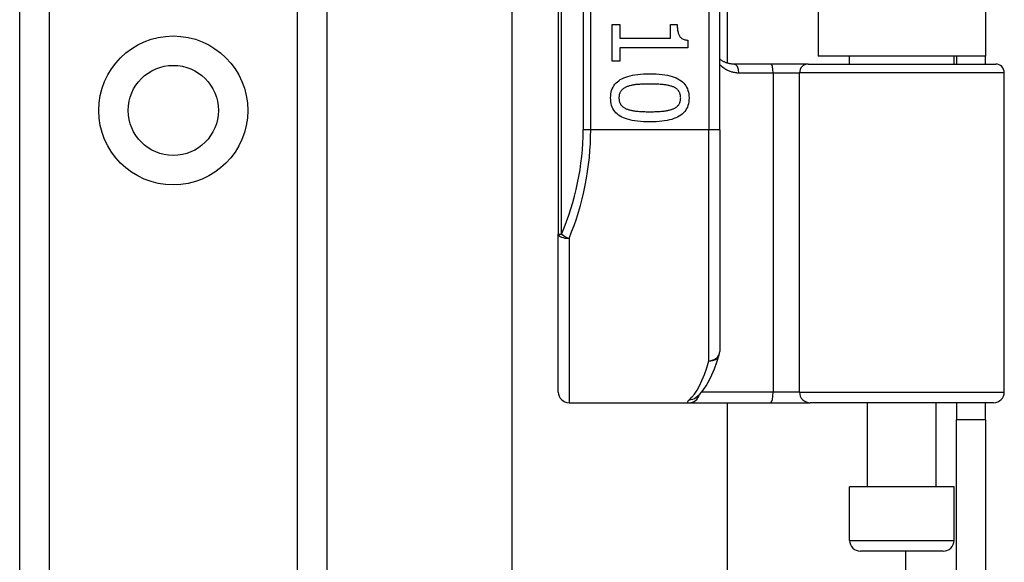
# Model space of a CAD drawing. Header units: inches. Extents: x 2.8 to 89.6, y 4.6 to 48.7.
# Tile 26 of 75: x 17 to 18.8, y 13.7 to 14.7. Entities that reach past the tile are written whole.
import ezdxf

# ---------------------------------------------------------------- set-up
doc = ezdxf.new("R2010")
doc.units = ezdxf.units.IN
doc.header["$MEASUREMENT"] = 0
doc.layers.add('Visible Edges(ANSI)', color=7, linetype='Continuous', lineweight=25)
doc.layers.add('Visible Tangent Edges(ANSI)', color=7, linetype='Continuous', lineweight=25)

msp = doc.modelspace()

# ---------------------------------------------------------------- linework, layer by layer
at = {"layer": 'Visible Edges(ANSI)'}
for p, q in [((16.9531, 12.207), (16.9531, 33.5298)), ((17.5151, 33.5298), (17.5151, 12.207)), ((17.9386, 16.158), (17.9386, 14.2758)), ((18.2339, 14.4669), (18.2339, 15.9669)), ((18.2477, 15.8449), (18.2477, 14.5888)), ((18.4141, 15.8324), (18.4141, 14.6014)), ((18.7201, 15.8324), (18.7201, 14.6014)), ((17.854, 11.7853), (17.854, 14.7819)), ((18.0372, 14.6594), (18.0512, 14.6594)), ((18.0372, 14.5922), (18.0372, 14.6594)), ((18.0512, 14.6594), (18.0512, 14.6344)), ((18.1436, 14.6594), (18.1562, 14.6594)), ((18.1436, 14.6344), (18.1436, 14.6594)), ((18.0512, 14.6344), (18.1436, 14.6344)), ((18.1754, 14.6309), (18.1754, 14.6166)), ((18.0512, 14.6166), (18.0512, 14.5922)), ((18.1754, 14.6166), (18.0512, 14.6166)), ((18.0512, 14.5922), (18.0372, 14.5922)), ((18.7201, 14.6014), (18.4141, 14.6014)), ((18.4716, 14.587), (18.4716, 14.6014)), ((18.6626, 14.587), (18.6626, 14.6014)), ((18.6671, 14.6014), (18.6671, 14.587)), ((18.7201, 14.587), (18.7201, 14.6014)), ((18.3281, 14.587), (18.2597, 14.587)), ((18.3956, 14.587), (18.3281, 14.587)), ((18.3956, 14.587), (18.7389, 14.587)), ((18.7546, 13.9866), (18.7546, 14.5712)), ((18.2339, 14.4669), (18.2339, 14.0606)), ((17.9386, 13.9866), (17.9386, 14.2758)), ((17.9583, 13.9669), (18.1777, 13.9669)), ((18.1777, 13.9669), (18.3272, 13.9669)), ((18.19, 13.9759), (18.1905, 13.9763)), ((18.2477, 13.9669), (18.2477, 11.7853)), ((18.3272, 13.9669), (18.3995, 13.9669)), ((18.7349, 13.9669), (18.3995, 13.9669)), ((18.5041, 13.8133), (18.5041, 13.9669)), ((18.6301, 13.8133), (18.6301, 13.9669)), ((18.6671, 13.9669), (18.6671, 13.9359)), ((18.7201, 13.9359), (18.7201, 13.9669)), ((18.7201, 13.9359), (18.6671, 13.9359)), ((18.6671, 13.6239), (18.6671, 13.9359)), ((18.7201, 13.9359), (18.7201, 13.6239)), ((18.6626, 13.8133), (18.4716, 13.8133)), ((18.4716, 13.7149), (18.4716, 13.8133)), ((18.6626, 13.7149), (18.6626, 13.8133)), ((18.6429, 13.6952), (18.4913, 13.6952))]:
    msp.add_line(p, q, dxfattribs=at)
at = {"layer": 'Visible Edges(ANSI)', "flags": 128}
for points in [[(18.1562, 14.6594), (18.1562, 14.6571), (18.1563, 14.6549), (18.1565, 14.6528), (18.1567, 14.6508), (18.1569, 14.6489), (18.1572, 14.6471), (18.1576, 14.6454), (18.158, 14.6438), (18.1585, 14.6423), (18.159, 14.641), (18.1596, 14.6397), (18.1602, 14.6385), (18.1609, 14.6374), (18.1618, 14.6364), (18.1627, 14.6355), (18.1637, 14.6347), (18.1648, 14.6339), (18.166, 14.6333), (18.1673, 14.6327), (18.1688, 14.6322), (18.1703, 14.6317), (18.1719, 14.6314), (18.1736, 14.6311), (18.1754, 14.6309)], [(18.2597, 14.587), (18.2584, 14.587), (18.2572, 14.587), (18.256, 14.5871), (18.2547, 14.5873), (18.2535, 14.5874), (18.2524, 14.5876), (18.2512, 14.5879), (18.25, 14.5882), (18.2489, 14.5885), (18.2478, 14.5888), (18.2467, 14.5892), (18.2456, 14.5896), (18.2445, 14.59), (18.2435, 14.5904), (18.2424, 14.5909), (18.2414, 14.5914), (18.2404, 14.592), (18.2394, 14.5926), (18.2384, 14.5932), (18.2375, 14.5938), (18.2366, 14.5945), (18.2356, 14.5951), (18.2348, 14.5958), (18.2339, 14.5966)], [(18.0343, 14.5251), (18.0344, 14.5288), (18.0348, 14.5323), (18.0354, 14.5357), (18.0362, 14.5389), (18.0373, 14.5419), (18.0387, 14.5448), (18.0403, 14.5475), (18.0421, 14.5501), (18.0442, 14.5524), (18.0466, 14.5546), (18.0491, 14.5566), (18.052, 14.5585), (18.055, 14.5602), (18.0584, 14.5618), (18.062, 14.5632), (18.0658, 14.5644), (18.0699, 14.5655), (18.0743, 14.5665), (18.0789, 14.5673), (18.0838, 14.568), (18.089, 14.5685), (18.0944, 14.5689), (18.1, 14.5691), (18.106, 14.5692)], [(18.106, 14.5692), (18.112, 14.5691), (18.1178, 14.5689), (18.1234, 14.5685), (18.1286, 14.568), (18.1336, 14.5673), (18.1382, 14.5665), (18.1426, 14.5655), (18.1468, 14.5644), (18.1506, 14.5631), (18.1542, 14.5617), (18.1575, 14.5601), (18.1605, 14.5584), (18.1633, 14.5565), (18.1658, 14.5545), (18.1681, 14.5523), (18.1701, 14.5499), (18.1719, 14.5474), (18.1734, 14.5447), (18.1748, 14.5418), (18.1758, 14.5388), (18.1767, 14.5356), (18.1773, 14.5323), (18.1776, 14.5287), (18.1778, 14.5251)], [(18.0644, 14.5457), (18.0633, 14.5453), (18.0621, 14.5448), (18.0611, 14.5442), (18.06, 14.5437), (18.059, 14.5431), (18.0581, 14.5425), (18.0572, 14.5418), (18.0564, 14.5411), (18.0556, 14.5404), (18.0548, 14.5397), (18.0541, 14.5389), (18.0534, 14.5381), (18.0528, 14.5372), (18.0522, 14.5363), (18.0517, 14.5354), (18.0513, 14.5344), (18.0509, 14.5334), (18.0505, 14.5323), (18.0502, 14.5312), (18.05, 14.5301), (18.0498, 14.5289), (18.0497, 14.5277), (18.0496, 14.5264), (18.0496, 14.5251)], [(18.106, 14.5504), (18.1036, 14.5504), (18.1013, 14.5504), (18.099, 14.5504), (18.0968, 14.5503), (18.0947, 14.5503), (18.0926, 14.5502), (18.0907, 14.5501), (18.0887, 14.55), (18.0869, 14.5499), (18.0851, 14.5498), (18.0834, 14.5497), (18.0817, 14.5495), (18.0801, 14.5494), (18.0785, 14.5492), (18.077, 14.5489), (18.0755, 14.5487), (18.074, 14.5484), (18.0725, 14.5481), (18.0711, 14.5478), (18.0697, 14.5474), (18.0683, 14.547), (18.067, 14.5466), (18.0657, 14.5462), (18.0644, 14.5457)], [(18.1479, 14.5456), (18.1467, 14.5461), (18.1455, 14.5465), (18.1442, 14.5469), (18.1428, 14.5473), (18.1414, 14.5476), (18.14, 14.548), (18.1385, 14.5483), (18.1369, 14.5485), (18.1353, 14.5488), (18.1337, 14.549), (18.132, 14.5492), (18.1302, 14.5494), (18.1284, 14.5496), (18.1265, 14.5497), (18.1247, 14.5498), (18.1227, 14.55), (18.1208, 14.5501), (18.1188, 14.5502), (18.1167, 14.5502), (18.1147, 14.5503), (18.1125, 14.5503), (18.1104, 14.5504), (18.1082, 14.5504), (18.106, 14.5504)], [(18.1625, 14.5251), (18.1624, 14.5263), (18.1624, 14.5276), (18.1622, 14.5287), (18.1621, 14.5299), (18.1618, 14.531), (18.1616, 14.5321), (18.1612, 14.5331), (18.1608, 14.5341), (18.1604, 14.5351), (18.1599, 14.536), (18.1594, 14.5369), (18.1588, 14.5377), (18.1582, 14.5386), (18.1575, 14.5393), (18.1568, 14.5401), (18.156, 14.5408), (18.1552, 14.5415), (18.1543, 14.5422), (18.1534, 14.5428), (18.1524, 14.5434), (18.1513, 14.544), (18.1503, 14.5446), (18.1491, 14.5451), (18.1479, 14.5456)], [(18.1061, 14.4811), (18.1, 14.4811), (18.0943, 14.4814), (18.0888, 14.4817), (18.0835, 14.4823), (18.0786, 14.4829), (18.0739, 14.4838), (18.0695, 14.4847), (18.0654, 14.4859), (18.0615, 14.4871), (18.058, 14.4886), (18.0547, 14.4901), (18.0516, 14.4918), (18.0489, 14.4937), (18.0463, 14.4958), (18.044, 14.498), (18.042, 14.5003), (18.0402, 14.5028), (18.0386, 14.5055), (18.0373, 14.5084), (18.0362, 14.5114), (18.0354, 14.5146), (18.0348, 14.5179), (18.0344, 14.5214), (18.0343, 14.5251)], [(18.0496, 14.5251), (18.0496, 14.5238), (18.0497, 14.5226), (18.0498, 14.5214), (18.05, 14.5203), (18.0502, 14.5192), (18.0505, 14.5181), (18.0508, 14.5171), (18.0512, 14.5161), (18.0516, 14.5151), (18.0521, 14.5142), (18.0526, 14.5133), (18.0532, 14.5125), (18.0538, 14.5117), (18.0545, 14.5109), (18.0552, 14.5102), (18.056, 14.5094), (18.0569, 14.5087), (18.0577, 14.5081), (18.0587, 14.5074), (18.0596, 14.5068), (18.0607, 14.5063), (18.0618, 14.5057), (18.0629, 14.5052), (18.0641, 14.5047)], [(18.1778, 14.5251), (18.1776, 14.5214), (18.1773, 14.5178), (18.1766, 14.5145), (18.1758, 14.5113), (18.1747, 14.5083), (18.1733, 14.5054), (18.1717, 14.5027), (18.1698, 14.5002), (18.1677, 14.4978), (18.1654, 14.4956), (18.1627, 14.4936), (18.1599, 14.4917), (18.1568, 14.49), (18.1534, 14.4885), (18.1498, 14.4871), (18.146, 14.4858), (18.1419, 14.4847), (18.1375, 14.4837), (18.1329, 14.4829), (18.128, 14.4823), (18.1229, 14.4817), (18.1176, 14.4814), (18.1119, 14.4811), (18.1061, 14.4811)], [(18.1482, 14.5049), (18.1493, 14.5053), (18.1504, 14.5058), (18.1515, 14.5064), (18.1525, 14.5069), (18.1534, 14.5075), (18.1544, 14.5082), (18.1552, 14.5088), (18.156, 14.5095), (18.1568, 14.5102), (18.1575, 14.5109), (18.1582, 14.5117), (18.1588, 14.5125), (18.1594, 14.5133), (18.1599, 14.5142), (18.1604, 14.5151), (18.1608, 14.5161), (18.1612, 14.517), (18.1616, 14.5181), (18.1618, 14.5191), (18.1621, 14.5202), (18.1622, 14.5214), (18.1624, 14.5226), (18.1624, 14.5238), (18.1625, 14.5251)], [(18.0641, 14.5047), (18.0652, 14.5043), (18.0665, 14.5039), (18.0677, 14.5035), (18.069, 14.5031), (18.0704, 14.5028), (18.0718, 14.5025), (18.0733, 14.5021), (18.0748, 14.5019), (18.0764, 14.5016), (18.078, 14.5014), (18.0797, 14.5011), (18.0814, 14.5009), (18.0832, 14.5008), (18.085, 14.5006), (18.0869, 14.5005), (18.0888, 14.5003), (18.0908, 14.5002), (18.0928, 14.5001), (18.0949, 14.5), (18.097, 14.5), (18.0992, 14.4999), (18.1014, 14.4999), (18.1037, 14.4998), (18.1061, 14.4998)], [(18.1061, 14.4998), (18.1084, 14.4998), (18.1107, 14.4999), (18.1129, 14.4999), (18.1151, 14.5), (18.1172, 14.5), (18.1193, 14.5001), (18.1213, 14.5002), (18.1233, 14.5003), (18.1252, 14.5005), (18.1271, 14.5006), (18.1289, 14.5008), (18.1307, 14.5009), (18.1324, 14.5011), (18.1341, 14.5014), (18.1357, 14.5016), (18.1373, 14.5019), (18.1388, 14.5022), (18.1403, 14.5025), (18.1417, 14.5028), (18.1431, 14.5032), (18.1444, 14.5036), (18.1457, 14.504), (18.147, 14.5044), (18.1482, 14.5049)], [(18.1905, 13.9763), (18.1974, 13.9826), (18.2036, 13.9899), (18.2092, 13.9982), (18.2145, 14.0075), (18.2194, 14.0178), (18.2241, 14.0291), (18.2287, 14.0415), (18.233, 14.0548)]]:
    msp.add_lwpolyline(points, dxfattribs=at)
at = {"layer": 'Visible Edges(ANSI)'}
msp.add_circle((17.2341, 14.5022), 0.0825, dxfattribs=at)
for centre, radius, start, end in [((18.7389, 14.5712), 0.0157, 0, 90), ((18.2142, 14.0606), 0.0197, 342.9585, 0), ((17.9583, 13.9866), 0.0197, 180, 270), ((18.7349, 13.9866), 0.0197, 270, 0), ((18.4913, 13.7149), 0.0197, 180, 270), ((18.6429, 13.7149), 0.0197, 270, 0)]:
    msp.add_arc(centre, radius, start, end, dxfattribs=at)
at = {"layer": 'Visible Tangent Edges(ANSI)'}
for p, q in [((17.007, 33.5298), (17.007, 12.207)), ((17.4613, 12.207), (17.4613, 33.5298)), ((17.9444, 14.2758), (17.9444, 16.158)), ((17.984, 15.9669), (17.984, 14.4669)), ((17.9979, 14.4669), (17.9979, 15.9669)), ((18.2142, 15.9669), (18.2142, 14.4669)), ((18.2688, 14.5712), (18.3317, 14.5712)), ((18.3317, 14.5712), (18.3799, 14.5712)), ((18.3317, 14.5712), (18.3317, 13.9866)), ((18.7546, 14.5712), (18.3799, 14.5712)), ((18.3799, 13.9866), (18.3799, 14.5712)), ((17.9979, 14.4669), (17.984, 14.4669)), ((18.2142, 14.4669), (17.9979, 14.4669)), ((18.2339, 14.4669), (18.2142, 14.4669)), ((18.2142, 14.044), (18.2142, 14.4669)), ((17.9386, 14.2758), (17.9444, 14.2758)), ((17.9583, 14.268), (17.9583, 13.9669)), ((18.3317, 13.9866), (18.2009, 13.9866)), ((18.3799, 13.9866), (18.3317, 13.9866)), ((18.3799, 13.9866), (18.7546, 13.9866)), ((18.4716, 13.7149), (18.6626, 13.7149)), ((18.5741, 13.6952), (18.5741, 11.1129))]:
    msp.add_line(p, q, dxfattribs=at)
at = {"layer": 'Visible Tangent Edges(ANSI)', "flags": 128}
for points in [[(18.2339, 14.5864), (18.235, 14.5853), (18.2362, 14.5842), (18.2374, 14.5831), (18.2387, 14.5821), (18.2399, 14.5811), (18.2412, 14.5801), (18.2426, 14.5792), (18.2439, 14.5783), (18.2453, 14.5775), (18.2467, 14.5767), (18.2481, 14.576), (18.2496, 14.5753), (18.2511, 14.5747), (18.2526, 14.5741), (18.2541, 14.5736), (18.2556, 14.5731), (18.2572, 14.5727), (18.2588, 14.5723), (18.2604, 14.572), (18.2621, 14.5717), (18.2637, 14.5715), (18.2654, 14.5713), (18.2671, 14.5712), (18.2688, 14.5712)], [(18.1784, 13.9724), (18.1779, 13.9719), (18.1774, 13.9715), (18.1769, 13.9711), (18.1765, 13.9707), (18.1761, 13.9703), (18.1758, 13.97), (18.1755, 13.9697), (18.1753, 13.9693), (18.1751, 13.969), (18.175, 13.9688), (18.1749, 13.9685), (18.1748, 13.9683), (18.1748, 13.968), (18.1749, 13.9678), (18.175, 13.9677), (18.1751, 13.9675), (18.1753, 13.9674), (18.1755, 13.9672), (18.1757, 13.9671), (18.176, 13.967), (18.1764, 13.967), (18.1768, 13.9669), (18.1772, 13.9669), (18.1777, 13.9669)]]:
    msp.add_lwpolyline(points, dxfattribs=at)
at = {"layer": 'Visible Tangent Edges(ANSI)'}
msp.add_circle((17.2341, 14.5022), 0.1363, dxfattribs=at)
msp.add_arc((17.5037, 14.4669), 0.4803, 336.5561, 0, dxfattribs=at)
for centre, major_axis, ratio, start_param, end_param in [((18.2597, 14.5712), (0, 0.0157), 0.580671, 4.712389, 6.283185), ((18.3281, 14.5712), (0, 0.0157), 0.225879, 4.712389, 6.283185), ((18.3956, 14.5712), (0, 0.0157), 0.998608, 0, 1.570796), ((17.5176, 14.4669), (0, 0.5), 0.96063, 4.303216, 4.712389), ((17.9583, 14.2758), (-0.0197, 0), 0.39785, 0, 1.570796), ((17.9583, 14.2758), (-0.0181, 0.0078), 0.369668, 0.864875, 1.72975), ((18.2142, 14.0606), (0.0197, 0), 0.845842, 4.712389, 6.283185), ((18.2142, 14.0606), (0.0188, -0.0058), 0.834757, 4.962887, 6.283185), ((18.1647, 14.4669), (0, -0.5), 0.185699, 0.148494, 0.562654), ((18.1777, 13.9866), (0, -0.0197), 0.985236, 0, 1.320384), ((18.3272, 13.9866), (0, -0.0197), 0.225879, 0, 1.570796), ((18.3995, 13.9866), (0, -0.0197), 0.998608, 4.712389, 6.283185), ((18.1784, 13.9919), (0.012, -0.0156), 0.971402, 5.610492, 6.283185)]:
    msp.add_ellipse(centre, major_axis=major_axis, ratio=ratio, start_param=start_param, end_param=end_param, dxfattribs=at)

doc.saveas('drawing.dxf')
